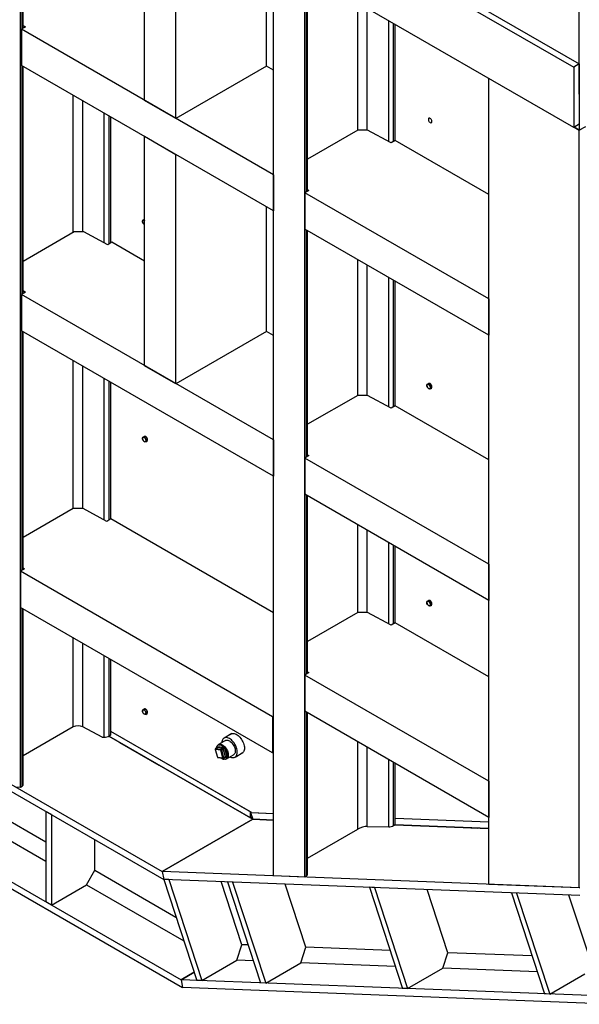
# Model space of a CAD drawing. Header units: millimetres. Extents: x 0 to 25230, y 0 to 17820.
# Tile 19 of 214: x 6008 to 7144, y 6956 to 8957. Entities that reach past the tile are written whole.
import ezdxf

# ---------------------------------------------------------------- set-up
doc = ezdxf.new("R2010")
doc.units = ezdxf.units.MM
doc.linetypes.add('SLD-Sólida', pattern=[0])
doc.layers.add('REFERÊNCIAS', color=9, linetype='SLD-Sólida')

msp = doc.modelspace()

# ---------------------------------------------------------------- linework, layer by layer
at = {"layer": 'REFERÊNCIAS', "linetype": 'SLD-Sólida', "lineweight": 25, "ltscale": 30}
for p, q in [((7143.9, 8805.4), (7143.9, 9810.1)), ((5933.9, 9552.3), (7132.6, 8860.3)), ((5945.2, 9558.8), (7143.9, 8866.8)), ((7132.6, 8737.8), (5933.9, 9429.8)), ((6008.9, 7397.4), (6008.9, 9386.6)), ((6012.4, 8938.2), (6012.4, 9384.5)), ((6014.5, 8939.4), (6014.5, 9383.3)), ((6261.3, 8792.7), (6261.3, 9240.8)), ((6324.9, 8756), (6324.9, 9204.1)), ((6508.8, 8862.1), (6508.8, 9098)), ((6522.8, 7217.7), (6522.8, 9089.9)), ((6586.5, 7215.3), (6586.5, 9053.1)), ((6590, 8607.1), (6590, 9051.1)), ((6592.1, 8608.3), (6592.1, 9049.9)), ((6693.9, 8732.4), (6693.9, 8991.1)), ((6713.4, 8732.4), (6713.4, 8979.8)), ((6014.5, 8945.2), (6019.4, 8942.2)), ((6757, 8708.9), (6757, 8954.7)), ((6766.7, 8709.1), (6766.7, 8949.1)), ((6770.3, 8711.2), (6770.3, 8947)), ((6019.4, 8942.2), (6010.9, 8937.3)), ((6010.9, 8937.3), (6010.9, 8863.8)), ((6522.8, 8641.8), (6010.9, 8937.3)), ((6522.8, 8568.3), (6010.9, 8863.8)), ((6012.4, 8399.3), (6012.4, 8862.9)), ((7143.9, 8866.8), (7132.6, 8860.3)), ((7143.9, 8866.8), (7143.9, 8744.4)), ((6014.5, 8400.5), (6014.5, 8861.7)), ((6508.8, 8862.1), (6324.9, 8756)), ((6522.8, 8854), (6508.8, 8862.1)), ((7132.6, 8860.3), (7132.6, 8737.8)), ((6960.1, 7200.4), (6960.1, 8837.4)), ((6116.3, 8524.6), (6116.3, 8802.9)), ((6135.8, 8525.8), (6135.8, 8791.7)), ((6324.9, 8756), (6261.3, 8792.7)), ((7143.9, 8797.6), (7143.9, 8732.3)), ((6179.4, 8503.3), (6179.4, 8766.5)), ((6189.2, 8501.3), (6189.2, 8760.9)), ((6192.7, 8503.4), (6192.7, 8758.8)), ((7143.9, 8744.4), (7132.6, 8737.8)), ((6693.9, 8732.4), (6592.1, 8673.6)), ((6713.7, 8732.4), (6693.9, 8732.4)), ((6761.8, 8706.3), (6713.7, 8732.4)), ((7143.9, 8732.3), (7133.5, 8738.3)), ((7133.5, 8738.3), (7143.9, 8732.3)), ((7156.3, 8739.4), (7143.9, 8732.3)), ((7143.9, 8732.3), (7147.5, 8734.3)), ((7143.9, 7193.3), (7143.9, 8732.3)), ((6324.9, 8682.5), (6261.3, 8719.3)), ((6261.3, 8253.8), (6261.3, 8719.3)), ((6770.3, 8711.2), (6761.8, 8706.3)), ((6960.1, 8601.6), (6770.3, 8711.2)), ((6324.9, 8217.1), (6324.9, 8682.5)), ((6522.8, 8641.8), (6522.8, 8568.3)), ((6595, 8609.9), (6586.5, 8605)), ((6960.1, 8389.3), (6586.5, 8605)), ((6586.5, 8605), (6586.5, 8531.5)), ((6592.1, 8611.7), (6595, 8609.9)), ((6508.8, 8323.2), (6508.8, 8576.4)), ((6256.9, 8545.3), (6257, 8547.4)), ((6258.3, 8542.8), (6256.9, 8545.3)), ((6257, 8547.4), (6257.4, 8549.7)), ((6257.4, 8549.7), (6260, 8551.2)), ((6257.4, 8549.7), (6259.1, 8549.4)), ((6260.1, 8540.5), (6258.3, 8542.8)), ((6261.3, 8551), (6260, 8551.2)), ((6261.3, 8551.1), (6261.2, 8551.1)), ((6261.2, 8549.3), (6261.3, 8549.1)), ((6261.2, 8549.3), (6261.3, 8549.3)), ((6118.4, 8525.8), (6014.5, 8465.8)), ((6138.1, 8525.8), (6118.4, 8525.8)), ((6186.2, 8499.6), (6138.1, 8525.8)), ((6261.3, 8540.4), (6260.1, 8540.5)), ((6960.1, 8315.8), (6586.5, 8531.5)), ((6590, 8068.2), (6590, 8529.5)), ((6592.1, 8069.4), (6592.1, 8528.3)), ((6194.7, 8504.5), (6186.2, 8499.6)), ((6261.3, 8466.1), (6194.7, 8504.5)), ((6693.9, 8193.5), (6693.9, 8469.5)), ((6713.4, 8193.5), (6713.4, 8458.3)), ((6757, 8169.9), (6757, 8433.1)), ((6766.7, 8170.2), (6766.7, 8427.5)), ((6770.3, 8172.3), (6770.3, 8425.4)), ((6019.4, 8403.3), (6010.9, 8398.4)), ((6014.5, 8406.3), (6019.4, 8403.3)), ((6010.9, 8398.4), (6010.9, 8324.9)), ((6522.8, 8102.9), (6010.9, 8398.4)), ((6960.1, 8389.3), (6960.1, 8315.8)), ((6522.8, 8029.4), (6010.9, 8324.9)), ((6012.4, 7838.2), (6012.4, 8324)), ((6014.5, 7839.4), (6014.5, 8322.8)), ((6508.8, 8323.2), (6324.9, 8217.1)), ((6522.8, 8315.1), (6508.8, 8323.2)), ((6116.3, 7963.5), (6116.3, 8264)), ((6135.8, 7963.5), (6135.8, 8252.8)), ((6324.9, 8217.1), (6261.3, 8253.8)), ((6179.4, 7940), (6179.4, 8227.6)), ((6189.2, 7940.2), (6189.2, 8222)), ((6192.7, 7942.3), (6192.7, 8219.9)), ((6834.5, 8211.9), (6834.6, 8214)), ((6835.9, 8209.4), (6834.5, 8211.9)), ((6834.6, 8214), (6835, 8216.2)), ((6835, 8216.2), (6837.6, 8217.7)), ((6835, 8216.2), (6836.7, 8215.9)), ((6837.7, 8207.1), (6835.9, 8209.4)), ((6839.5, 8217.6), (6837.6, 8217.7)), ((6839.4, 8206.8), (6837.7, 8207.1)), ((6838.8, 8215.8), (6841.4, 8217.4)), ((6838.8, 8215.8), (6840.2, 8213.4)), ((6841.4, 8217.4), (6839.5, 8217.6)), ((6840.2, 8213.4), (6842, 8211.1)), ((6843, 8215), (6841.4, 8217.4)), ((6841.6, 8208.8), (6841.5, 8206.7)), ((6841.5, 8206.7), (6844.1, 8208.3)), ((6842, 8211.1), (6841.6, 8208.8)), ((6842, 8211.1), (6844.6, 8212.6)), ((6844.6, 8212.6), (6843, 8215)), ((6844.1, 8208.3), (6844.4, 8210.4)), ((6844.4, 8210.4), (6844.6, 8212.6)), ((6844.5, 8211.6), (6844.6, 8211.7)), ((6693.9, 8193.5), (6592.1, 8134.7)), ((6713.7, 8193.5), (6693.9, 8193.5)), ((6761.8, 8167.3), (6713.7, 8193.5)), ((6770.3, 8172.3), (6761.8, 8167.3)), ((6960.1, 8062.7), (6770.3, 8172.3)), ((6256.9, 8104.4), (6257, 8106.5)), ((6258.3, 8101.9), (6256.9, 8104.4)), ((6257, 8106.5), (6257.4, 8108.7)), ((6257.4, 8108.7), (6260, 8110.2)), ((6257.4, 8108.7), (6259.1, 8108.4)), ((6261.9, 8110.1), (6260, 8110.2)), ((6261.2, 8108.3), (6263.8, 8109.9)), ((6261.2, 8108.3), (6262.6, 8105.9)), ((6263.8, 8109.9), (6261.9, 8110.1)), ((6262.6, 8105.9), (6264.4, 8103.6)), ((6265.4, 8107.5), (6263.8, 8109.9)), ((6264.4, 8103.6), (6264, 8101.3)), ((6264.4, 8103.6), (6267.1, 8105.1)), ((6267.1, 8105.1), (6265.4, 8107.5)), ((6266.5, 8100.8), (6266.8, 8102.9)), ((6266.8, 8102.9), (6267.1, 8105.1)), ((6266.9, 8104.1), (6267, 8104.2)), ((6522.8, 8102.9), (6522.8, 8029.4)), ((6260.1, 8099.6), (6258.3, 8101.9)), ((6261.8, 8099.3), (6260.1, 8099.6)), ((6264, 8101.3), (6263.9, 8099.2)), ((6263.9, 8099.2), (6266.5, 8100.8)), ((6595, 8071), (6586.5, 8066.1)), ((6960.1, 7850.4), (6586.5, 8066.1)), ((6586.5, 8066.1), (6586.5, 7992.6)), ((6592.1, 8072.8), (6595, 8071)), ((6960.1, 7776.9), (6586.5, 7992.6)), ((6590, 7627.2), (6590, 7990.6)), ((6592.1, 7628.4), (6592.1, 7989.4)), ((6116.3, 7963.5), (6014.5, 7904.7)), ((6136.1, 7963.5), (6116.3, 7963.5)), ((6184.2, 7937.4), (6136.1, 7963.5)), ((6192.7, 7942.3), (6184.2, 7937.4)), ((6522.8, 7751.7), (6192.7, 7942.3)), ((6693.9, 7752.5), (6693.9, 7930.6)), ((6713.4, 7752.5), (6713.4, 7919.3)), ((6757, 7729), (6757, 7894.2)), ((6766.7, 7729.3), (6766.7, 7888.5)), ((6770.3, 7731.3), (6770.3, 7886.5)), ((6014.5, 7842.8), (6017.4, 7841)), ((6960.1, 7850.4), (6960.1, 7776.9)), ((6017.4, 7841), (6008.9, 7836.1)), ((6520.8, 7540.6), (6008.9, 7836.1)), ((6008.9, 7836.1), (6008.9, 7762.7)), ((6520.8, 7467.1), (6008.9, 7762.7)), ((6834.5, 7770.9), (6834.6, 7773)), ((6835.9, 7768.5), (6834.5, 7770.9)), ((6834.6, 7773), (6835, 7775.3)), ((6835, 7775.3), (6837.6, 7776.8)), ((6835, 7775.3), (6836.7, 7775)), ((6837.7, 7766.2), (6835.9, 7768.5)), ((6839.5, 7776.6), (6837.6, 7776.8)), ((6839.4, 7765.9), (6837.7, 7766.2)), ((6838.8, 7774.9), (6841.4, 7776.4)), ((6838.8, 7774.9), (6840.2, 7772.5)), ((6841.4, 7776.4), (6839.5, 7776.6)), ((6840.2, 7772.5), (6842, 7770.2)), ((6843, 7774.1), (6841.4, 7776.4)), ((6841.6, 7767.9), (6841.5, 7765.8)), ((6841.5, 7765.8), (6844.1, 7767.3)), ((6842, 7770.2), (6841.6, 7767.9)), ((6842, 7770.2), (6844.6, 7771.7)), ((6844.6, 7771.7), (6843, 7774.1)), ((6844.1, 7767.3), (6844.4, 7769.5)), ((6844.4, 7769.5), (6844.6, 7771.7)), ((6844.5, 7770.7), (6844.6, 7770.7)), ((6012.4, 7399.4), (6012.4, 7760.6)), ((6014.5, 7401.5), (6014.5, 7759.4)), ((6693.9, 7752.5), (6592.1, 7693.7)), ((6713.7, 7752.5), (6693.9, 7752.5)), ((6761.8, 7726.4), (6713.7, 7752.5)), ((5433.3, 7724.6), (6297.1, 7226)), ((6770.3, 7731.3), (6761.8, 7726.4)), ((6960.1, 7621.7), (6770.3, 7731.3)), ((5433.3, 7710.4), (6299.9, 7210.1)), ((6116.3, 7519.8), (6116.3, 7700.6)), ((6135.8, 7520), (6135.8, 7689.4)), ((6179.4, 7498.8), (6179.4, 7664.2)), ((6189.2, 7501.4), (6189.2, 7658.6)), ((6192.7, 7503.5), (6192.7, 7656.5)), ((6595, 7630.1), (6586.5, 7625.2)), ((6960.1, 7409.5), (6586.5, 7625.2)), ((6586.5, 7625.2), (6586.5, 7551.7)), ((6592.1, 7631.9), (6595, 7630.1)), ((6256.9, 7550.4), (6257, 7552.5)), ((6258.3, 7548), (6256.9, 7550.4)), ((6257, 7552.5), (6257.4, 7554.8)), ((6257.4, 7554.8), (6260, 7556.3)), ((6257.4, 7554.8), (6259.1, 7554.5)), ((6260.1, 7545.7), (6258.3, 7548)), ((6261.9, 7556.1), (6260, 7556.3)), ((6261.8, 7545.4), (6260.1, 7545.7)), ((6261.2, 7554.4), (6263.8, 7556)), ((6261.2, 7554.4), (6262.6, 7552)), ((6263.8, 7556), (6261.9, 7556.1)), ((6262.6, 7552), (6264.4, 7549.7)), ((6265.4, 7553.6), (6263.8, 7556)), ((6264, 7547.4), (6263.9, 7545.3)), ((6263.9, 7545.3), (6266.5, 7546.9)), ((6264.4, 7549.7), (6264, 7547.4)), ((6264.4, 7549.7), (6267.1, 7551.2)), ((6267.1, 7551.2), (6265.4, 7553.6)), ((6266.5, 7546.9), (6266.8, 7549)), ((6266.8, 7549), (6267.1, 7551.2)), ((6266.9, 7550.2), (6267, 7550.3)), ((6960.1, 7336), (6586.5, 7551.7)), ((6590, 7217.3), (6590, 7549.6)), ((6592.1, 7219.4), (6592.1, 7548.5)), ((5433.3, 7526.6), (6335.1, 7006)), ((6522.8, 7541.8), (6520.8, 7540.6)), ((6520.8, 7540.6), (6520.8, 7467.1)), ((5433.3, 7512.3), (6337.9, 6990.1)), ((6116.3, 7519.8), (6014.5, 7461)), ((6174.9, 7498.9), (6135.8, 7520)), ((6189.2, 7501.4), (6192.7, 7503.5)), ((6478.4, 7345.9), (6192.7, 7510.8)), ((6476, 7347.2), (6192.7, 7510.7)), ((6438.5, 7506.2), (6422.6, 7497)), ((6174.9, 7498.9), (6179.4, 7498.8)), ((6476, 7334.9), (6188.4, 7501)), ((6188.4, 7501), (6481, 7332.1)), ((6210.3, 7488.4), (6290.2, 7442.2)), ((6409.9, 7482.7), (6409.6, 7482.4)), ((6410.4, 7482.9), (6410.1, 7482.7)), ((6425.4, 7492), (6411.3, 7483.8)), ((6693.9, 7312.2), (6693.9, 7489.6)), ((6404.4, 7473.9), (6409, 7458.4)), ((6415.7, 7472.7), (6404.6, 7473.8)), ((6404.6, 7473.8), (6409.2, 7458.3)), ((6408.4, 7477.1), (6404.8, 7475)), ((6405.1, 7475.1), (6408.6, 7477.1)), ((6405.1, 7475.1), (6416.2, 7474)), ((6408.4, 7477.1), (6408.3, 7477.2)), ((6408.5, 7477.2), (6408.3, 7477.2)), ((6419.7, 7476), (6408.6, 7477.1)), ((6409.5, 7479.8), (6420.6, 7478.7)), ((6420.3, 7457.2), (6415.7, 7472.7)), ((6416.2, 7474), (6419.7, 7476)), ((6417.1, 7473), (6420.6, 7475)), ((6417.1, 7473), (6421.7, 7457.5)), ((6425.2, 7459.6), (6420.6, 7475)), ((6423.4, 7475.7), (6428, 7460.2)), ((6427.8, 7455.3), (6441.9, 7463.4)), ((6444.8, 7458.4), (6460.8, 7467.7)), ((6520.8, 7467.1), (6522.8, 7468.3)), ((6713.4, 7317.5), (6713.4, 7478.4)), ((6409.2, 7458.3), (6420.3, 7457.2)), ((6409.8, 7457.7), (6420.9, 7456.6)), ((6421.5, 7456.7), (6425.1, 7458.8)), ((6421.7, 7457.5), (6425.2, 7459.6)), ((6426.8, 7457.7), (6423.8, 7458)), ((6425.7, 7454.5), (6426.1, 7454.6)), ((6426.2, 7454.8), (6426.5, 7455)), ((6757, 7316.7), (6757, 7453.2)), ((6766.7, 7319.3), (6766.7, 7447.6)), ((6770.3, 7321.4), (6770.3, 7445.6)), ((5813.9, 7428.5), (6060.7, 7286.1)), ((6960.1, 7409.5), (6960.1, 7336)), ((5796.9, 7399.2), (6060.7, 7246.9)), ((5999.7, 7397.8), (6008.9, 7397.4)), ((6008.9, 7397.4), (6012.4, 7399.4)), ((6072, 7341.6), (6060.7, 7348.2)), ((6060.7, 7348.2), (6060.7, 7164.4)), ((6476.1, 7347.2), (6476, 7347.2)), ((6476, 7334.9), (6476, 7347.2)), ((6477.6, 7346.4), (6476.5, 7345.8)), ((6476.5, 7345.8), (6481, 7332.1)), ((6476.5, 7345.8), (6522.8, 7344)), ((6478.4, 7345.9), (6522.8, 7344.2)), ((6072, 7341.6), (6072, 7157.9)), ((6481, 7332.1), (6297.1, 7226)), ((6297.1, 7226), (6481, 7332.1)), ((6479.4, 7336.9), (6476, 7334.9)), ((6522.8, 7330.5), (6481, 7332.1)), ((6481, 7332.1), (6522.8, 7330.5)), ((6770.3, 7334.6), (6960.1, 7327.2)), ((6770.3, 7334.4), (6960.1, 7327)), ((6592.1, 7253.3), (6693.9, 7312.2)), ((6713.4, 7317.5), (6757, 7316.7)), ((6766.7, 7319.3), (6770.3, 7321.4)), ((6960.1, 7313.5), (6769.4, 7320.9)), ((6769.4, 7320.9), (6960.1, 7313.5)), ((6865.5, 7317.2), (6937.9, 7314.4)), ((6160.4, 7228.5), (6160.4, 7290.6)), ((6143.4, 7199.1), (6160.4, 7228.5)), ((6160.4, 7228.5), (6324.9, 7133.5)), ((6297.1, 7226), (6299.9, 7210.1)), ((6297.1, 7226), (6299.9, 7210.1)), ((7144.8, 7193.1), (6297.1, 7226)), ((6310.1, 7209.7), (6299.9, 7210.1)), ((6299.9, 7210.1), (6367.1, 7004.8)), ((7144.8, 7177.3), (6299.9, 7210.1)), ((6310.1, 7209.7), (6377.4, 7004.4)), ((6458.6, 7077.3), (6416.6, 7205.6)), ((6439.8, 7204.6), (6429.6, 7205)), ((6429.6, 7205), (6496.8, 6999.7)), ((6439.8, 7204.6), (6507.1, 6999.3)), ((6522.8, 7217.7), (6586.5, 7215.3)), ((6586.5, 7215.3), (6590, 7217.3)), ((6072, 7157.9), (6143.4, 7199.1)), ((6143.4, 7199.1), (6340.8, 7085.2)), ((6588.3, 7072.3), (6546.3, 7200.5)), ((6728.2, 7193.5), (6718, 7193.9)), ((6718, 7193.9), (6785.2, 6988.5)), ((6728.2, 7193.5), (6795.4, 6988.1)), ((6876.7, 7061.1), (6834.7, 7189.3)), ((6960.1, 7200.4), (7143.9, 7193.3)), ((7016.6, 7182.3), (7006.3, 7182.7)), ((7006.3, 7182.7), (7073.6, 6977.3)), ((7016.6, 7182.3), (7083.8, 6976.9)), ((7143.9, 7193.3), (7144.8, 7193.8)), ((6072, 7157.9), (6060.7, 7164.4)), ((7165.1, 7049.9), (7123, 7178.1)), ((6448.8, 7045.6), (6458.6, 7077.3)), ((6471.6, 7076.8), (6458.6, 7077.3)), ((6578.5, 7040.6), (6588.3, 7072.3)), ((6760, 7065.6), (6588.3, 7072.3)), ((6377.4, 7004.4), (6448.8, 7045.6)), ((6482.2, 7044.3), (6448.8, 7045.6)), ((6866.9, 7029.4), (6876.7, 7061.1)), ((7048.3, 7054.4), (6876.7, 7061.1)), ((6507.1, 6999.3), (6578.5, 7040.6)), ((6770.6, 7033.1), (6578.5, 7040.6)), ((6795.4, 6988.1), (6866.9, 7029.4)), ((7059, 7021.9), (6866.9, 7029.4)), ((6335.1, 7006), (6361.7, 7021.3)), ((6361.7, 7021.3), (6335.1, 7006)), ((6335.1, 7006), (6337.9, 6990.1)), ((6335.1, 7006), (6337.9, 6990.1)), ((7182.8, 6973.1), (6335.1, 7006)), ((6377.4, 7004.4), (6367.1, 7004.8)), ((7083.8, 6976.9), (7155.3, 7018.2)), ((7212.1, 6956.2), (6337.9, 6990.1)), ((6507.1, 6999.3), (6496.8, 6999.7)), ((6795.4, 6988.1), (6785.2, 6988.5)), ((7083.8, 6976.9), (7073.6, 6977.3))]:
    msp.add_line(p, q, dxfattribs=at)
at = {"layer": 'REFERÊNCIAS', "linetype": 'SLD-Sólida', "lineweight": 25, "ltscale": 30, "flags": 128}
for points in [[(6837.4, 8754.1), (6837.5, 8752.9), (6837.9, 8751.6), (6838.6, 8750.4), (6839.4, 8749.3), (6840.3, 8748.3), (6841.3, 8747.7), (6842.2, 8747.4), (6843.1, 8747.4), (6843.8, 8747.8), (6844.3, 8748.4), (6844.6, 8749.4), (6844.6, 8750.5), (6844.3, 8751.8), (6843.8, 8753), (6843.1, 8754.2), (6842.2, 8755.2), (6841.3, 8756), (6840.3, 8756.5), (6839.4, 8756.7), (6838.6, 8756.5), (6837.9, 8755.9), (6837.5, 8755.1), (6837.4, 8754.1)], [(6435.2, 7504.3), (6436.4, 7505.2), (6437.8, 7506), (6439.5, 7506.4), (6441.2, 7506.5), (6443.1, 7506.3), (6445, 7505.7), (6447, 7504.9), (6449, 7503.7), (6451, 7502.3), (6452.9, 7500.6), (6454.8, 7498.7), (6456.5, 7496.6), (6458.1, 7494.3), (6459.6, 7491.8), (6460.9, 7489.3), (6461.9, 7486.8), (6462.8, 7484.2), (6463.4, 7481.6), (6463.8, 7479.2), (6463.9, 7476.8)], [(6406.8, 7476.2), (6406.9, 7477), (6407.2, 7478.7), (6407.8, 7480.2), (6408.6, 7481.4), (6409.7, 7482.4), (6410.9, 7483.1), (6412.3, 7483.4), (6413.8, 7483.4), (6415.4, 7483.1), (6417.1, 7482.4), (6418.8, 7481.5), (6420.5, 7480.3), (6422.1, 7478.8), (6423.7, 7477.1), (6425.1, 7475.2), (6426.3, 7473.1), (6427.4, 7471), (6428.3, 7468.8), (6429, 7466.6), (6429.4, 7464.4), (6429.5, 7462.4), (6429.4, 7460.5), (6429.1, 7458.8), (6428.5, 7457.3), (6427.7, 7456), (6426.6, 7455.1), (6425.4, 7454.4), (6424, 7454.1), (6422.5, 7454.1), (6422.5, 7454.1)], [(6409.9, 7482.7), (6410.4, 7483.2), (6411.5, 7484), (6412.9, 7484.5), (6414.3, 7484.6), (6415.9, 7484.5), (6417.5, 7484), (6419.2, 7483.2), (6420.9, 7482.1), (6422.6, 7480.8), (6424.2, 7479.2), (6425.7, 7477.4), (6427.1, 7475.5), (6428.3, 7473.4), (6429.3, 7471.2), (6430.2, 7469), (6430.8, 7466.8), (6431.1, 7464.7), (6431.2, 7462.7), (6431.1, 7460.8), (6430.7, 7459.1), (6430.1, 7457.6), (6429.2, 7456.4), (6428.2, 7455.5), (6426.9, 7454.9), (6426.1, 7454.6)], [(6410.4, 7482.9), (6411.2, 7483.3), (6412.6, 7483.6), (6414.1, 7483.6), (6415.8, 7483.3), (6417.4, 7482.6), (6419.1, 7481.7), (6420.8, 7480.5), (6422.5, 7479), (6424, 7477.3), (6425.4, 7475.4), (6426.7, 7473.3), (6427.8, 7471.2), (6428.7, 7469), (6429.3, 7466.8), (6429.7, 7464.7), (6429.9, 7462.6), (6429.8, 7460.7), (6429.4, 7459), (6428.8, 7457.5), (6428, 7456.2), (6427, 7455.3), (6426.5, 7455)], [(6427.7, 7498), (6425.9, 7498), (6424.3, 7497.7), (6422.8, 7497.1), (6421.4, 7496.2), (6420.3, 7495), (6419.4, 7493.5), (6418.7, 7491.8), (6418.2, 7489.8), (6418, 7487.7)], [(6425.4, 7492), (6425.7, 7492.1), (6427, 7492.6), (6428.5, 7492.8), (6430, 7492.6), (6431.7, 7492.1), (6433.4, 7491.4), (6435.1, 7490.3), (6436.8, 7488.9), (6438.4, 7487.4), (6439.9, 7485.6), (6441.2, 7483.6), (6442.5, 7481.5), (6443.5, 7479.4), (6444.3, 7477.2), (6444.9, 7475), (6445.3, 7472.9), (6445.4, 7470.8), (6445.2, 7469), (6444.8, 7467.3), (6444.2, 7465.8), (6443.4, 7464.6), (6442.3, 7463.7), (6441.9, 7463.4)], [(6434.5, 7459.1), (6435.9, 7458.5), (6437.8, 7457.8), (6439.7, 7457.5), (6441.5, 7457.4), (6443.1, 7457.7), (6444.6, 7458.3), (6446, 7459.3), (6447.1, 7460.5), (6448, 7462), (6448.7, 7463.7), (6449.2, 7465.6), (6449.4, 7467.8), (6449.4, 7470.1), (6449.1, 7472.5), (6448.6, 7475), (6447.8, 7477.5), (6446.9, 7480.1), (6445.7, 7482.6), (6444.3, 7485), (6442.8, 7487.3), (6441.1, 7489.5), (6439.3, 7491.5), (6437.4, 7493.3), (6435.4, 7494.8), (6433.5, 7496), (6431.5, 7497), (6429.6, 7497.6), (6427.7, 7498)], [(6404.6, 7473.8), (6404.5, 7473.8), (6404.4, 7473.8), (6404.4, 7473.9), (6404.4, 7473.9)], [(6408.3, 7477.2), (6408.2, 7477.8), (6408.2, 7478.3), (6408.2, 7478.7), (6408.3, 7479.1), (6408.5, 7479.4), (6408.8, 7479.6), (6409.1, 7479.7), (6409.5, 7479.8)], [(6463.9, 7476.8), (6463.8, 7474.5), (6463.4, 7472.5), (6462.8, 7470.7), (6461.9, 7469.1), (6460.9, 7467.7), (6459.6, 7466.7), (6458.1, 7466), (6457.4, 7465.7)], [(6409.2, 7458.3), (6409.1, 7458.3), (6409, 7458.3), (6409, 7458.4), (6409, 7458.4)], [(6428, 7460.2), (6428.1, 7459.7), (6428.1, 7459.2), (6428.1, 7458.8), (6427.9, 7458.4), (6427.8, 7458.1), (6427.5, 7457.8), (6427.2, 7457.7), (6426.8, 7457.7)]]:
    msp.add_lwpolyline(points, dxfattribs=at)
at = {"layer": 'REFERÊNCIAS', "linetype": 'SLD-Sólida', "lineweight": 25, "ltscale": 900}
for centre, radius, start, end in [((6259, 8547.4), 1.98, 85.0519, 180.4746), ((6264, 8547), 7.05, 176.8405, 216.1936), ((6263.3, 8545.9), 5.85, 211.2615, 249.6643), ((6258.5, 8545.3), 4.11, 47.1423, 81.1227), ((6836.6, 8214), 1.98, 85.0519, 180.4746), ((6841.6, 8213.6), 7.05, 176.8405, 216.1936), ((6840.6, 8212.1), 5.43, 210.3011, 257.4119), ((6835.5, 8210.6), 5.43, 30.3011, 77.4119), ((6839.5, 8215.1), 2.61, 62.7452, 105.8121), ((6839.5, 8215.2), 2.48, 68.0641, 100.4932), ((6839.6, 8208.8), 1.98, 265.0519, 0.4746), ((6834.5, 8209.2), 7.05, 356.8405, 36.1936), ((6836.3, 8210.4), 8.36, 20.8593, 47.7742), ((6836.3, 8210.3), 8.35, 22.7833, 45.8502), ((6840.8, 8211.1), 3.87, 333.9219, 12.0592), ((6840.9, 8211), 3.64, 336.8757, 9.4366), ((6259, 8106.5), 1.98, 85.0519, 180.4746), ((6264, 8106.1), 7.05, 176.8405, 216.1936), ((6258, 8103.1), 5.43, 30.3011, 77.4119), ((6261.9, 8107.6), 2.61, 62.7452, 105.8121), ((6261.9, 8107.7), 2.48, 68.0641, 100.4932), ((6257, 8101.7), 7.05, 356.8405, 36.1936), ((6258.7, 8102.9), 8.36, 20.8593, 47.7742), ((6258.7, 8102.8), 8.35, 22.7833, 45.8502), ((6263.2, 8103.6), 3.87, 333.9219, 12.0592), ((6263.3, 8103.5), 3.64, 336.8757, 9.4366), ((6263, 8104.6), 5.43, 210.3011, 257.4119), ((6262, 8101.3), 1.98, 265.0519, 0.4746), ((6836.6, 7773), 1.98, 85.0519, 180.4746), ((6841.6, 7772.6), 7.05, 176.8405, 216.1936), ((6840.6, 7771.2), 5.43, 210.3011, 257.4119), ((6835.5, 7769.7), 5.43, 30.3011, 77.4119), ((6839.5, 7774.2), 2.61, 62.7452, 105.8121), ((6839.5, 7774.2), 2.48, 68.0641, 100.4932), ((6839.6, 7767.9), 1.98, 265.0519, 0.4746), ((6834.5, 7768.3), 7.05, 356.8405, 36.1936), ((6836.3, 7769.4), 8.36, 20.8593, 47.7742), ((6836.3, 7769.4), 8.35, 22.7833, 45.8502), ((6840.8, 7770.1), 3.87, 333.9219, 12.0592), ((6840.9, 7770.1), 3.64, 336.8757, 9.4366), ((6259, 7552.6), 1.98, 85.0519, 180.4746), ((6264, 7552.2), 7.05, 176.8405, 216.1936), ((6263, 7550.7), 5.43, 210.3011, 257.4119), ((6258, 7549.2), 5.43, 30.3011, 77.4119), ((6261.9, 7553.7), 2.61, 62.7452, 105.8121), ((6261.9, 7553.8), 2.48, 68.0641, 100.4932), ((6262, 7547.4), 1.98, 265.0519, 0.4746), ((6257, 7547.8), 7.05, 356.8405, 36.1936), ((6258.7, 7549), 8.36, 20.8593, 47.7742), ((6258.7, 7548.9), 8.35, 22.7833, 45.8502), ((6263.2, 7549.7), 3.87, 333.9219, 12.0592), ((6263.3, 7549.6), 3.64, 336.8757, 9.4366), ((6126.3, 7500.7), 21.5, 63.6624, 117.4345), ((6405.3, 7474.2), 1, 119.9973, 196.517), ((6405.7, 7474.1), 1.17, 125.3737, 197.9507), ((6405, 7474.7), 0.368, 82.4076, 119.4928), ((6408.6, 7476.8), 0.368, 82.4076, 119.4928), ((6407.2, 7479), 2.35, 305.3737, 17.9507), ((6416.9, 7473), 1.17, 125.3737, 197.9507), ((6415.8, 7475.3), 2.64, 268.6978, 299.5783), ((6415.8, 7472.7), 1.33, 13.0042, 73.8306), ((6418.4, 7477.9), 2.35, 305.3737, 17.9507), ((6419.3, 7474.7), 1.33, 13.0042, 73.8306), ((6419.5, 7474.8), 3.98, 13.0042, 73.8306), ((6423.2, 7470.5), 5.27, 88.6978, 119.5783), ((6409.9, 7458.7), 1, 196.517, 264.2786), ((6410, 7458.4), 0.751, 191.7652, 260.2114), ((6424.4, 7466.9), 12.9, 229.1183, 261.3388), ((6420.4, 7459.8), 2.64, 268.6978, 299.5783), ((6421.1, 7457.3), 0.751, 191.7652, 260.2114), ((6421, 7457.6), 1, 264.2786, 299.9973), ((6421.1, 7457.2), 0.685, 312.6288, 25.654), ((6424.6, 7459.3), 0.685, 312.6288, 25.654), ((6427.8, 7455), 5.27, 88.6978, 119.5783), ((6425.3, 7457.4), 1.5, 11.7031, 81.216)]:
    msp.add_arc(centre, radius, start, end, dxfattribs=at)
for centre, major_axis, ratio, start_param, end_param in [((6184.2, 7501.7), (6.98, 2.04), 0.288314, 3.875958, 5.413593), ((6007.5, 7399.6), (6.98, 2.04), 0.288314, 5.413593, 6.198991), ((6703.8, 7311.8), (14, 4.1), 0.28537, 0.73452, 2.272155), ((6761.8, 7319.5), (6.98, 2.06), 0.28537, 3.876113, 5.413748), ((6585.1, 7217.5), (6.98, 2.06), 0.28537, 5.413748, 6.199146)]:
    msp.add_ellipse(centre, major_axis=major_axis, ratio=ratio, start_param=start_param, end_param=end_param, dxfattribs=at)
at = {"layer": 'REFERÊNCIAS', "linetype": 'SLD-Sólida', "lineweight": 25, "ltscale": 30}
for points, knots in [([(6259.1, 8549.4), (6259.6, 8549.3), (6260.3, 8549.3), (6261, 8549.3), (6261.2, 8549.3)], [0, 0, 0, 0, 0.748327, 1, 1, 1, 1]), ([(6836.7, 8215.9), (6837.2, 8215.9), (6837.9, 8215.9), (6838.6, 8215.8), (6838.8, 8215.8)], [0, 0, 0, 0, 0.748327, 1, 1, 1, 1]), ([(6841.5, 8206.7), (6841.3, 8206.7), (6840.6, 8206.7), (6839.9, 8206.8), (6839.4, 8206.8)], [0, 0, 0, 0, 0.251673, 1, 1, 1, 1]), ([(6259.1, 8108.4), (6259.6, 8108.4), (6260.3, 8108.4), (6261, 8108.3), (6261.2, 8108.3)], [0, 0, 0, 0, 0.748327, 1, 1, 1, 1]), ([(6263.9, 8099.2), (6263.7, 8099.2), (6263, 8099.3), (6262.3, 8099.3), (6261.8, 8099.3)], [0, 0, 0, 0, 0.251673, 1, 1, 1, 1]), ([(6836.7, 7775), (6837.2, 7775), (6837.9, 7774.9), (6838.6, 7774.9), (6838.8, 7774.9)], [0, 0, 0, 0, 0.748327, 1, 1, 1, 1]), ([(6841.5, 7765.8), (6841.3, 7765.8), (6840.6, 7765.8), (6839.9, 7765.9), (6839.4, 7765.9)], [0, 0, 0, 0, 0.251673, 1, 1, 1, 1]), ([(6259.1, 7554.5), (6259.6, 7554.5), (6260.3, 7554.4), (6261, 7554.4), (6261.2, 7554.4)], [0, 0, 0, 0, 0.7483269, 1, 1, 1, 1]), ([(6263.9, 7545.3), (6263.7, 7545.3), (6263, 7545.3), (6262.3, 7545.4), (6261.8, 7545.4)], [0, 0, 0, 0, 0.251673, 1, 1, 1, 1]), ([(6408.8, 7477.5), (6408.8, 7477.5), (6408.7, 7477.5), (6408.6, 7477.2), (6408.4, 7477.1), (6408.4, 7477.1)], [0, 0, 0, 0, 0.281855, 0.679682, 1, 1, 1, 1]), ([(6425.1, 7458.7), (6425.2, 7458.8), (6425.3, 7458.9), (6425.5, 7458.9), (6425.6, 7458.9)], [0, 0, 0, 0, 0.369723, 1, 1, 1, 1])]:
    msp.add_open_spline(points, degree=3, knots=knots, dxfattribs=at)

doc.saveas('drawing.dxf')
